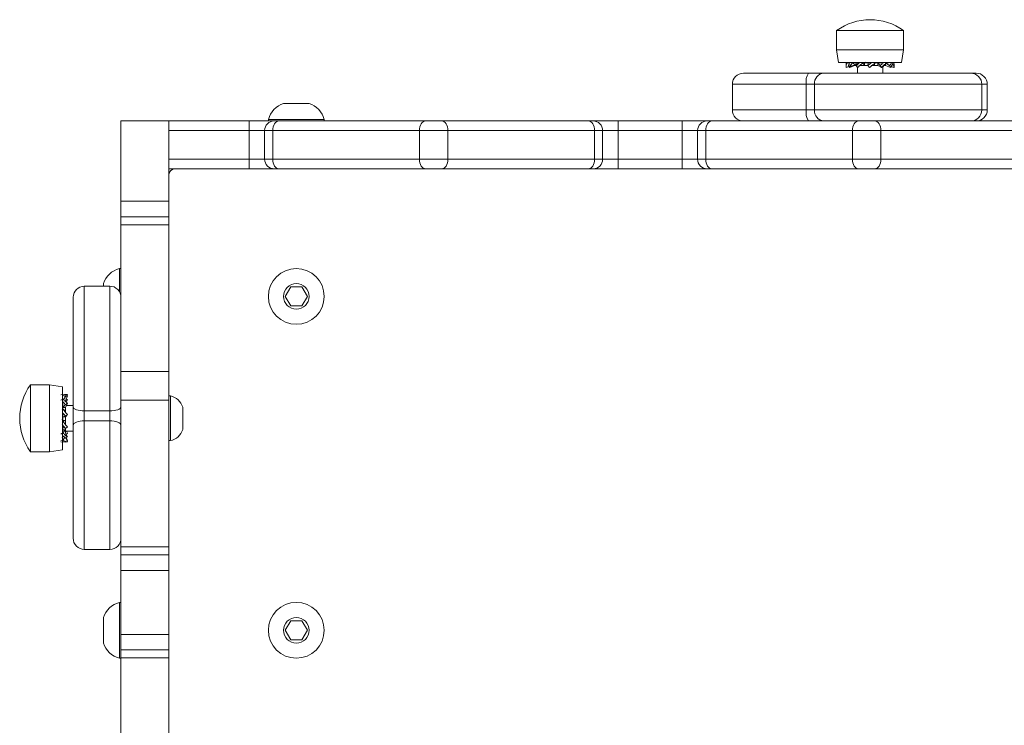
# Model space of a CAD drawing. Header units: inches. Extents: x -93 to 151, y -96 to 115.
# Tile 97 of 126: x 63.569 to 63.878, y 3.004 to 3.225. Entities that reach past the tile are written whole.
import ezdxf

# ---------------------------------------------------------------- set-up
doc = ezdxf.new("R2010")
doc.units = ezdxf.units.IN
doc.header["$MEASUREMENT"] = 0
doc.layers.add('1_projektowane', color=7, linetype='Continuous', lineweight=5)
doc.layers.add('urzadzenie', color=7, linetype='Continuous', lineweight=5)

# ---------------------------------------------------------------- blocks, each defined once
blk = doc.blocks.new('fkkffkkf')
at = {"layer": 'urzadzenie', "linetype": 'Continuous'}
for p, q in [((120.1494346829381, 24.38158335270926), (120.1494346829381, 24.37558337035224)), ((120.1502704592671, 24.38158335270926), (120.1494346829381, 24.38158335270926)), ((120.1704347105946, 24.38158335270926), (120.1502704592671, 24.38158335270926)), ((120.1704347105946, 24.37558337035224), (120.1704347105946, 24.38158335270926)), ((120.1494346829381, 24.37558337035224), (120.150034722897, 24.37158336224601)), ((120.1502704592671, 24.37558337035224), (120.1494346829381, 24.37558337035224)), ((120.1704347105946, 24.37558337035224), (120.1502704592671, 24.37558337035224)), ((120.1698346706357, 24.37158336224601), (120.1704347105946, 24.37558337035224)), ((120.1508226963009, 24.37158336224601), (120.150034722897, 24.37158336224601)), ((120.1698346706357, 24.37158336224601), (120.1508226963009, 24.37158336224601)), ((120.1524347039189, 24.37117238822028), (120.1524347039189, 24.37015159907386)), ((120.1533554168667, 24.37101765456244), (120.1526074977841, 24.37142415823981)), ((120.1555190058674, 24.37062414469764), (120.1543894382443, 24.37142415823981)), ((120.156094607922, 24.37142415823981), (120.155198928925, 24.37142415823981)), ((120.1555190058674, 24.37142415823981), (120.1555190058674, 24.37062414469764)), ((120.1564413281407, 24.37142415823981), (120.1555988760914, 24.37062414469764)), ((120.1581417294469, 24.37062414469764), (120.1576572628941, 24.37142415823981)), ((120.1583981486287, 24.37162407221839), (120.1578759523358, 24.37158765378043)), ((120.1600856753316, 24.37142415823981), (120.1581082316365, 24.37142415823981)), ((120.1581417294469, 24.37142415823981), (120.1581417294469, 24.37062414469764)), ((120.1593484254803, 24.37142415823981), (120.1592396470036, 24.37062414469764)), ((120.1612448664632, 24.37062414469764), (120.1615353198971, 24.37142415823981)), ((120.1636936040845, 24.37142415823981), (120.1615353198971, 24.37142415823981)), ((120.1624125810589, 24.37142415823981), (120.1630666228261, 24.37062414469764)), ((120.1624125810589, 24.37062414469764), (120.1624125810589, 24.37142415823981)), ((120.164812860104, 24.37062414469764), (120.164812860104, 24.37142415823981)), ((120.1649084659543, 24.37136258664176), (120.1660543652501, 24.37062414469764)), ((120.1657173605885, 24.37142415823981), (120.1649844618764, 24.37142415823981)), ((120.1674346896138, 24.37015159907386), (120.1674346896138, 24.37117238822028)), ((120.1202352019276, 24.36822416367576), (120.1405756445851, 24.36822416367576)), ((120.1405756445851, 24.36822416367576), (120.1454248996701, 24.36822416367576)), ((120.1454248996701, 24.36822416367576), (120.1914870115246, 24.36822416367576)), ((120.1532278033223, 24.37032182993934), (120.1524372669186, 24.36999686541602)), ((120.153343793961, 24.36999686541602), (120.1531199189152, 24.37062414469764)), ((120.1540166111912, 24.37037154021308), (120.153343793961, 24.36999686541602)), ((120.1550565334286, 24.37062414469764), (120.1535396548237, 24.36999686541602)), ((120.1555988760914, 24.37062414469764), (120.154835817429, 24.37062414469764)), ((120.1555190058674, 24.37062414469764), (120.1548817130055, 24.37062414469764)), ((120.1555886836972, 24.37071194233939), (120.1558488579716, 24.37046643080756)), ((120.1560163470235, 24.36999686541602), (120.1555988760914, 24.37062414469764)), ((120.1559346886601, 24.37009062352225), (120.1559346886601, 24.36822416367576)), ((120.1593484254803, 24.37062414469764), (120.157100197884, 24.37062414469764)), ((120.1581417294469, 24.37062414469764), (120.1571764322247, 24.37062414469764)), ((120.1597388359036, 24.36999686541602), (120.1592396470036, 24.37062414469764)), ((120.1612448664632, 24.37062414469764), (120.1602323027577, 24.37062414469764)), ((120.1624125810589, 24.37062414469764), (120.1605314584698, 24.37062414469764)), ((120.1624125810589, 24.37062414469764), (120.1635137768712, 24.36999686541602)), ((120.1635137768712, 24.36999686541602), (120.1630666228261, 24.37062414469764)), ((120.1638530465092, 24.36999686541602), (120.1642705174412, 24.37062414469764)), ((120.1639347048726, 24.36822416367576), (120.1639347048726, 24.37038542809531)), ((120.164812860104, 24.37062414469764), (120.1643637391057, 24.37062414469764)), ((120.164812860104, 24.37062414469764), (120.1663297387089, 24.36999686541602)), ((120.1663297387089, 24.36999686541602), (120.1660544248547, 24.37062414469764)), ((120.1665255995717, 24.36999686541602), (120.1666415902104, 24.37032182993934)), ((120.1665521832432, 24.37035854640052), (120.1674321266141, 24.36999686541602)), ((120.16684972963, 24.37091966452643), (120.167402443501, 24.37062414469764)), ((120.1674321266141, 24.36999686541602), (120.167402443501, 24.37062414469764)), ((120.1914870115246, 24.36822416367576), (120.1931719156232, 24.36822416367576)), ((120.1167352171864, 24.36472417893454), (120.1167352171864, 24.35672422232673)), ((120.1399130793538, 24.36472417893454), (120.1167352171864, 24.36472417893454)), ((120.1399130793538, 24.36472417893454), (120.1399130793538, 24.35672416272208)), ((120.1424993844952, 24.36472417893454), (120.1399130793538, 24.36472417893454)), ((120.1424993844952, 24.36472417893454), (120.1424993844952, 24.35672416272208)), ((120.1949869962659, 24.35672416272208), (120.1949869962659, 24.3647241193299)), ((120.1966719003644, 24.3647241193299), (120.1949869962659, 24.3647241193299)), ((120.1966719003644, 24.35672416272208), (120.1966719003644, 24.3647241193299)), ((119.9799796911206, 24.35872425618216), (119.975979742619, 24.35872425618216)), ((119.9839796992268, 24.35872425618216), (119.9799796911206, 24.35872425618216)), ((120.1399130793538, 24.35672416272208), (120.1424993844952, 24.35672416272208)), ((120.1424993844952, 24.35672416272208), (120.1949869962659, 24.35672416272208)), ((120.1949869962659, 24.35672416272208), (120.1966719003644, 24.35672416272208)), ((119.924979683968, 24.32803424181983), (119.9249797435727, 24.35324736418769)), ((119.9249797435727, 24.35324736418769), (119.9399797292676, 24.35324736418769)), ((119.9399797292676, 24.3504772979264), (119.9399797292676, 24.35324736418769)), ((119.9399797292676, 24.35322429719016), (119.9651928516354, 24.35322429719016)), ((119.9651928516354, 24.35322429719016), (119.9730494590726, 24.35322429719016)), ((119.9712297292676, 24.35372426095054), (119.9712297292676, 24.35322429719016)), ((119.9799796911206, 24.35372426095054), (119.9712297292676, 24.35372426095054)), ((119.9730494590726, 24.35322429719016), (119.9745009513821, 24.35322429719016)), ((119.9745009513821, 24.35322429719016), (120.0205036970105, 24.35322423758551)), ((119.9887297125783, 24.35372426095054), (119.9799796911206, 24.35372426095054)), ((119.9887297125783, 24.35322429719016), (119.9887297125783, 24.35372426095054)), ((120.0205036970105, 24.35322423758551), (120.0256006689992, 24.35322423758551)), ((120.0256006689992, 24.35322423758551), (120.0716034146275, 24.35322423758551)), ((120.0716034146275, 24.35322423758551), (120.0730549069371, 24.35322423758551)), ((120.0730549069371, 24.35322423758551), (120.0809115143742, 24.35322423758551)), ((120.0809115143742, 24.35322423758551), (120.0809115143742, 24.35022421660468)), ((120.0809115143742, 24.35322423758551), (120.1009750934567, 24.35322417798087)), ((120.1009750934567, 24.35322417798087), (120.1009750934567, 24.35022421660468)), ((120.1009750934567, 24.35322417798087), (120.1088317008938, 24.35322417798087)), ((120.1088317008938, 24.35322417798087), (120.1102832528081, 24.35322417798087)), ((120.1102832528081, 24.35322417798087), (120.1562859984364, 24.35322417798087)), ((120.1562859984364, 24.35322417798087), (120.1613829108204, 24.35322417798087)), ((120.1613829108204, 24.35322417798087), (120.2073856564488, 24.35322411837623)), ((119.9399797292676, 24.35022433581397), (119.9399797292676, 24.3504772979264)), ((119.9651927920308, 24.35022427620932), (119.9399797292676, 24.35022433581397)), ((119.9399797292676, 24.34122433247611), (119.9399797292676, 24.35022433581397)), ((119.9651927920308, 24.34122427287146), (119.9651927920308, 24.35022427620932)), ((119.9700494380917, 24.35022427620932), (119.9651927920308, 24.35022427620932)), ((119.9700494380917, 24.35022427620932), (119.9700494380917, 24.34122427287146)), ((119.9725896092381, 24.35022427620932), (119.9700494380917, 24.35022427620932)), ((120.0185923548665, 24.35022427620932), (119.9725896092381, 24.35022427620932)), ((119.9725896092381, 24.34122427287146), (119.9725896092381, 24.35022427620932)), ((120.0275120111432, 24.35022427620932), (120.0185923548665, 24.35022427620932)), ((120.0185923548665, 24.34122427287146), (120.0185923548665, 24.35022427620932)), ((120.0275120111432, 24.34122427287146), (120.0275120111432, 24.35022427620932)), ((120.0735147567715, 24.35022421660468), (120.0275120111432, 24.35022427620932)), ((120.0735146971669, 24.34122421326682), (120.0735147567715, 24.35022421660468)), ((120.0760549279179, 24.35022421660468), (120.0735147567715, 24.35022421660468)), ((120.0760549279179, 24.34122421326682), (120.0760549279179, 24.35022421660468)), ((120.0809115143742, 24.35022421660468), (120.0760549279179, 24.35022421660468)), ((120.0809115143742, 24.34122421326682), (120.0809115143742, 24.35022421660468)), ((120.1009750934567, 24.35022421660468), (120.0809115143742, 24.35022421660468)), ((120.1009750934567, 24.34122421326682), (120.1009750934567, 24.35022421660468)), ((120.1058317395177, 24.35022421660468), (120.1009750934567, 24.35022421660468)), ((120.1058317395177, 24.35022421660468), (120.1058317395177, 24.34122421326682)), ((120.108371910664, 24.35022421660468), (120.1058317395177, 24.35022421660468)), ((120.1543746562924, 24.35022415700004), (120.108371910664, 24.35022421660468)), ((120.108371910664, 24.34122421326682), (120.108371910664, 24.35022421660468)), ((120.1632942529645, 24.35022415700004), (120.1543746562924, 24.35022415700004)), ((120.1543746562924, 24.34122415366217), (120.1543746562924, 24.35022415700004)), ((120.1632942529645, 24.34122415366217), (120.1632942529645, 24.35022415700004)), ((120.2092969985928, 24.35022415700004), (120.1632942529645, 24.35022415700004)), ((119.9399797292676, 24.34122433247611), (119.9651927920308, 24.34122427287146)), ((119.9399797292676, 24.34099539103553), (119.9399797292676, 24.34122433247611)), ((119.9399797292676, 24.32803424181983), (119.9399797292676, 24.34099539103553)), ((119.9651927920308, 24.34122427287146), (119.9651927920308, 24.33822431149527)), ((119.9651927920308, 24.34122427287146), (119.9700494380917, 24.34122427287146)), ((119.9700494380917, 24.34122427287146), (119.9725896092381, 24.34122427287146)), ((119.9725896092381, 24.34122427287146), (120.0185923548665, 24.34122427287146)), ((120.0185923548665, 24.34122427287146), (120.0275120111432, 24.34122427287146)), ((120.0275120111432, 24.34122427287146), (120.0735146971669, 24.34122421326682)), ((120.0735146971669, 24.34122421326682), (120.0760549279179, 24.34122421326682)), ((120.0760549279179, 24.34122421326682), (120.0809115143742, 24.34122421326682)), ((120.0809115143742, 24.34122421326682), (120.0809115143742, 24.33822419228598)), ((120.0809115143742, 24.34122421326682), (120.1009750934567, 24.34122421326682)), ((120.1009750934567, 24.34122421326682), (120.1009750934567, 24.33822419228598)), ((120.1009750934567, 24.34122421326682), (120.1058317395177, 24.34122421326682)), ((120.1058317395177, 24.34122421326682), (120.108371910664, 24.34122421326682)), ((120.108371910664, 24.34122421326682), (120.1543746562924, 24.34122415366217)), ((120.1543746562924, 24.34122415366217), (120.1632942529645, 24.34122415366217)), ((120.1632942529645, 24.34122415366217), (120.2092969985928, 24.34122415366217)), ((119.9651927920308, 24.33822431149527), (119.9399797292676, 24.33822431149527)), ((119.9730494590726, 24.33822431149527), (119.9651927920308, 24.33822431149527)), ((119.9745009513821, 24.33822431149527), (119.9730494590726, 24.33822431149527)), ((120.0205036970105, 24.33822425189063), (119.9745009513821, 24.33822431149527)), ((120.0256006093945, 24.33822425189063), (120.0205036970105, 24.33822425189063)), ((120.0716033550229, 24.33822425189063), (120.0256006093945, 24.33822425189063)), ((120.0730549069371, 24.33822425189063), (120.0716033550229, 24.33822425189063)), ((120.1009750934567, 24.33822419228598), (120.0809115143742, 24.33822419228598)), ((120.1088317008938, 24.33822419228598), (120.1009750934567, 24.33822419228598)), ((120.1102832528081, 24.33822419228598), (120.1088317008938, 24.33822419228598)), ((120.1562859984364, 24.33822419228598), (120.1102832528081, 24.33822419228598)), ((120.1613829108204, 24.33822419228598), (120.1562859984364, 24.33822419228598)), ((120.2073856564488, 24.33822413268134), (120.1613829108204, 24.33822419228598)), ((119.924979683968, 24.32803424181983), (119.9399797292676, 24.32803424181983)), ((119.924979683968, 24.32319064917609), (119.924979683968, 24.32803424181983)), ((119.9399796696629, 24.32319058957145), (119.924979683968, 24.32319064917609)), ((119.924979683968, 24.3206515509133), (119.924979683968, 24.32319064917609)), ((119.9399796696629, 24.3206515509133), (119.9399796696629, 24.32319058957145)), ((119.924979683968, 24.3206515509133), (119.9399796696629, 24.3206515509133)), ((119.924979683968, 24.27465655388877), (119.924979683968, 24.3206515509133)), ((119.9399796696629, 24.27465655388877), (119.9399796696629, 24.3206515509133)), ((119.924979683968, 24.30697431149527), (119.924479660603, 24.30697431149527)), ((119.924479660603, 24.30697431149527), (119.924479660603, 24.29974659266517)), ((119.9214796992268, 24.30144383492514), (119.9134796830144, 24.30144383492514)), ((119.9134796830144, 24.30144383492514), (119.9134796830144, 24.26233204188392)), ((119.9194796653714, 24.30222429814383), (119.9194796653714, 24.30144383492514)), ((119.9782476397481, 24.30122431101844), (119.9765155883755, 24.2982242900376)), ((119.9817117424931, 24.30122431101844), (119.9782476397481, 24.30122431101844)), ((119.9834437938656, 24.2982242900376), (119.9817117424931, 24.30122431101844)), ((119.9765155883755, 24.2982242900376), (119.9782476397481, 24.29522426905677)), ((119.9817117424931, 24.29522426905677), (119.9834437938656, 24.2982242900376)), ((119.9782476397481, 24.29522426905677), (119.9817117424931, 24.29522426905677)), ((119.924979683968, 24.27465655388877), (119.9399796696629, 24.27465655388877)), ((119.924979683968, 24.26573695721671), (119.924979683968, 24.27465655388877)), ((119.9399796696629, 24.26573695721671), (119.9399796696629, 24.27465655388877)), ((119.902620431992, 24.2705103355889), (119.896620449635, 24.2705103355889)), ((119.896620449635, 24.2705103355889), (119.896620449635, 24.25122990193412)), ((119.9066204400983, 24.26991035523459), (119.902620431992, 24.2705103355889)), ((119.902620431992, 24.2705103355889), (119.902620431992, 24.25122984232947)), ((119.9066204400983, 24.26991035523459), (119.9066204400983, 24.25173159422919)), ((119.9061523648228, 24.26736607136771), (119.9067796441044, 24.26744725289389)), ((119.9069893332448, 24.26579131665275), (119.9075796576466, 24.26680340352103)), ((119.9074717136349, 24.26728131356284), (119.9075796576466, 24.26748265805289)), ((119.9082069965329, 24.26742317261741), (119.9075796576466, 24.26748265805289)), ((119.9082069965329, 24.26700015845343), (119.9075796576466, 24.26680340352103)), ((119.9075796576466, 24.2654318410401), (119.9082069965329, 24.26700015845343)), ((119.9080516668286, 24.26706846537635), (119.9082069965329, 24.26742317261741)), ((119.9404796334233, 24.26701035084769), (119.9399796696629, 24.26701035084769)), ((119.9404796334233, 24.26001032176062), (119.9404796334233, 24.26701035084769)), ((119.9061523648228, 24.26564850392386), (119.9067796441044, 24.26596554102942)), ((119.9067796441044, 24.26607205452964), (119.9067796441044, 24.26601036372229)), ((119.9067796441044, 24.26462980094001), (119.9067796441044, 24.26288815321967)), ((119.9067796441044, 24.26342024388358), (119.9075796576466, 24.26430394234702)), ((119.9075796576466, 24.26342024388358), (119.9067796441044, 24.26342024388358)), ((119.9075796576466, 24.2655910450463), (119.9075796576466, 24.26542760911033)), ((119.9082069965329, 24.26470418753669), (119.9075796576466, 24.26430394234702)), ((119.9075796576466, 24.26342024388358), (119.9082069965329, 24.26470418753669)), ((119.9075796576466, 24.26347275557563), (119.9075796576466, 24.26234062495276)), ((119.9082069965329, 24.26585998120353), (119.907734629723, 24.26608570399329)), ((119.9077588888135, 24.26512809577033), (119.9079074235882, 24.26542409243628)), ((119.9099796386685, 24.26401032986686), (119.9078679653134, 24.26401032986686)), ((119.9079006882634, 24.26541431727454), (119.9082069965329, 24.26585998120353)), ((119.9099796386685, 24.25778539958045), (119.9099796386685, 24.26362009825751)), ((119.9249796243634, 24.21972646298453), (119.924979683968, 24.26573695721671)), ((119.924979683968, 24.26573695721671), (119.9399796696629, 24.26573695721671)), ((119.9399796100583, 24.21972640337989), (119.9399796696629, 24.26573695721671)), ((119.9443796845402, 24.26001032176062), (119.9443796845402, 24.26351030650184)), ((119.906534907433, 24.26270552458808), (119.9067796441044, 24.26288815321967)), ((119.9066923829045, 24.26176383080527), (119.9067796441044, 24.26155110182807)), ((119.9075796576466, 24.26234062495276), (119.9067796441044, 24.26288815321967)), ((119.9067796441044, 24.26157369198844), (119.9067796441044, 24.25903966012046)), ((119.9067796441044, 24.26049502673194), (119.9075796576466, 24.26065399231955)), ((119.9075796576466, 24.26049502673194), (119.9067796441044, 24.26049502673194)), ((119.9075796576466, 24.26234062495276), (119.9075796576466, 24.26192601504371)), ((119.9082069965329, 24.26115055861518), (119.9075796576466, 24.26065399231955)), ((119.9075796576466, 24.26049502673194), (119.9082069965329, 24.26115055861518)), ((119.9075796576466, 24.26050796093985), (119.9075796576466, 24.25818445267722)), ((119.9134796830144, 24.26233204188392), (119.9214796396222, 24.26233204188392)), ((119.9134796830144, 24.26233204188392), (119.9134796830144, 24.25922020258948)), ((119.9214796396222, 24.25922020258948), (119.9214796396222, 24.26233204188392)), ((119.9404796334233, 24.2530103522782), (119.9404796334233, 24.26001032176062)), ((119.9065797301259, 24.25962497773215), (119.9066104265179, 24.25916637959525)), ((119.9075796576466, 24.2592638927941), (119.9067796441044, 24.25903966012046)), ((119.9067796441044, 24.2592638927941), (119.9075796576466, 24.2592638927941)), ((119.9067796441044, 24.2577642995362), (119.9067796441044, 24.25596417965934)), ((119.9067796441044, 24.25743987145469), (119.9075796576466, 24.25683160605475)), ((119.9075796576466, 24.2592638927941), (119.9075796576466, 24.25824089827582)), ((119.9077360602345, 24.25785525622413), (119.9075796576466, 24.25821669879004)), ((119.9082069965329, 24.25729133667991), (119.9075796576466, 24.25683160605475)), ((119.9099796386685, 24.22240998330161), (119.9099796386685, 24.25778539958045)), ((119.9134796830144, 24.25922020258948), (119.9214796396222, 24.25922020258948)), ((119.9214796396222, 24.2189099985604), (119.9214796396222, 24.25922020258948)), ((119.9061523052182, 24.2550645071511), (119.9067796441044, 24.2554512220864)), ((119.9065942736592, 24.25418909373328), (119.9065927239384, 24.25385775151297)), ((119.9075796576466, 24.25638719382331), (119.9067796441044, 24.2554512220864)), ((119.9067796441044, 24.25638719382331), (119.9075796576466, 24.25638719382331)), ((119.9067796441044, 24.25440420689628), (119.9067796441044, 24.25419290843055)), ((119.9073348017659, 24.25405385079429), (119.9067796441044, 24.25308444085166)), ((119.9075796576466, 24.25683160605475), (119.9075796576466, 24.25556637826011)), ((119.9075796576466, 24.25638719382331), (119.9075796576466, 24.25560202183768)), ((119.9075796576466, 24.25601037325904), (119.9099796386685, 24.25601037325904)), ((119.9082069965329, 24.25416072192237), (119.9075796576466, 24.25386097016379)), ((119.9078240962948, 24.25397773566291), (119.9082069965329, 24.25302054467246)), ((119.9078679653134, 24.25601037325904), (119.9082069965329, 24.25531651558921)), ((119.9079006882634, 24.25460638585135), (119.9082069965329, 24.25416072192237)), ((119.896620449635, 24.25122990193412), (119.896620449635, 24.24951036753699)), ((119.902620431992, 24.25122984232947), (119.902620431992, 24.24951036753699)), ((119.9061523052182, 24.25290807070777), (119.9067796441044, 24.25308444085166)), ((119.9061523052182, 24.25265463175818), (119.9067796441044, 24.252573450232)), ((119.9066204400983, 24.25173159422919), (119.9066204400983, 24.2501103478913)), ((119.9082069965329, 24.25259753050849), (119.9075796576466, 24.252538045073)), ((119.907750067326, 24.25364079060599), (119.9082069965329, 24.25259753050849)), ((119.9399796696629, 24.2530103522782), (119.9404796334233, 24.2530103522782)), ((119.896620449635, 24.24951036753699), (119.902620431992, 24.24951036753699)), ((119.902620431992, 24.24951036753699), (119.9066204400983, 24.2501103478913)), ((119.9134796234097, 24.2189099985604), (119.9214796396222, 24.2189099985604)), ((119.9249796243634, 24.21972646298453), (119.9399796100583, 24.21972640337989)), ((119.9249796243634, 24.21718515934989), (119.9249796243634, 24.21972646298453)), ((119.9249796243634, 24.21718515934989), (119.9399796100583, 24.21718515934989)), ((119.9249796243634, 24.21231557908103), (119.9249796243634, 24.21718515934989)), ((119.9399796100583, 24.21718515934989), (119.9399796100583, 24.21972640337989)), ((119.9399796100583, 24.21231551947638), (119.9399796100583, 24.21718515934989)), ((119.9249796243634, 24.21231557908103), (119.9399796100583, 24.21231551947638)), ((119.9249796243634, 24.19225199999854), (119.9249796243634, 24.21231557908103)), ((119.9399796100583, 24.19225199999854), (119.9399796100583, 24.21231551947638)), ((119.9249796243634, 24.20227940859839), (119.9244796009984, 24.20227940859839)), ((119.9244796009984, 24.20227940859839), (119.9244796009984, 24.19352938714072)), ((119.9194796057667, 24.19752939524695), (119.9194796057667, 24.19352944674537)), ((119.9782475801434, 24.19652934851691), (119.9765155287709, 24.19352938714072)), ((119.9817116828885, 24.19652934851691), (119.9782475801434, 24.19652934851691)), ((119.983443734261, 24.19352938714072), (119.9817116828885, 24.19652934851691)), ((119.9194796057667, 24.19352944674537), (119.9194796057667, 24.18952943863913)), ((119.9244796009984, 24.19352938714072), (119.9244796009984, 24.18477942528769)), ((119.9249796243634, 24.19225199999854), (119.9399796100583, 24.19225199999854)), ((119.9249796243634, 24.18740834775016), (119.9249796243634, 24.19225199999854)), ((119.9399796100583, 24.18740834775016), (119.9399796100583, 24.19225199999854)), ((119.9765155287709, 24.19352938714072), (119.9782475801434, 24.19052936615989)), ((119.9817116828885, 24.19052936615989), (119.983443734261, 24.19352938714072)), ((119.9782475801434, 24.19052936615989), (119.9817116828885, 24.19052936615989)), ((119.9399796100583, 24.18740834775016), (119.9249796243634, 24.18740834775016)), ((119.9249796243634, 24.18486924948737), (119.9249796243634, 24.18740834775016)), ((119.9399796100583, 24.18486924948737), (119.9399796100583, 24.18740834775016)), ((119.9244796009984, 24.18477942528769), (119.9249796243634, 24.18477942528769)), ((119.9249795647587, 24.13887431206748), (119.9249796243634, 24.18486924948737)), ((119.9249796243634, 24.18486924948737), (119.9399796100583, 24.18486924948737)), ((119.9399796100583, 24.13887431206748), (119.9399796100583, 24.18486924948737))]:
    blk.add_line(p, q, dxfattribs=at)
at = {"layer": 'urzadzenie', "linetype": 'Continuous', "flags": 128}
for points in [[(120.1949869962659, 24.3647241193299), (120.1949869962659, 24.3647241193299), (120.194807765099, 24.3647241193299), (120.1942770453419, 24.3647241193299), (120.1934012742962, 24.3647241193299), (120.192191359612, 24.3647241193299), (120.1906623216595, 24.3647241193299), (120.1888329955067, 24.36472417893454), (120.1867260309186, 24.36472417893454), (120.1843675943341, 24.36472417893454), (120.1817867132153, 24.36472417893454), (120.1790154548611, 24.36472417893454), (120.1760880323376, 24.36472417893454), (120.1730406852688, 24.36472417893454), (120.1699111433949, 24.36472417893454), (120.1667381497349, 24.36472417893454), (120.1635609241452, 24.36472417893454), (120.1604187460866, 24.36472417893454), (120.1573505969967, 24.36472417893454), (120.1543943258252, 24.36472417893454), (120.151586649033, 24.36472417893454), (120.1489621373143, 24.36472417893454), (120.1465534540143, 24.36472417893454), (120.1443902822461, 24.36472417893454), (120.1424993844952, 24.36472417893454)], [(120.1167352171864, 24.35672422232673), (120.1167638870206, 24.35672422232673), (120.1170828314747, 24.35672422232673), (120.1177512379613, 24.35672422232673), (120.1187608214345, 24.35672422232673), (120.1200991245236, 24.35672422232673), (120.1217495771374, 24.35672416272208), (120.1236917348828, 24.35672416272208), (120.1259015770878, 24.35672416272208), (120.1283517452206, 24.35672416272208), (120.1310119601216, 24.35672416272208), (120.1338493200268, 24.35672416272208), (120.1368285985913, 24.35672416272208), (120.1399130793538, 24.35672416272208)], [(119.9651928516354, 24.35322429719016), (119.9651928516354, 24.35316665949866), (119.9651928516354, 24.35299595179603), (119.9651928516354, 24.35271867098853), (119.9651928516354, 24.35234560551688), (119.9651928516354, 24.35189100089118), (119.9651928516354, 24.35137232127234), (119.9651927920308, 24.35080953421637), (119.9651927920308, 24.35022427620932)], [(119.9745009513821, 24.35322429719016), (119.9741280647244, 24.35316665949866), (119.9737695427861, 24.35299595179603), (119.9734390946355, 24.35271867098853), (119.9731494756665, 24.35234560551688), (119.9729117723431, 24.35189100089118), (119.972735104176, 24.35137232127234), (119.9726263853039, 24.35080953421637), (119.9725896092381, 24.35022427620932)], [(120.0205036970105, 24.35322423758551), (120.0201308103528, 24.35316659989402), (120.0197722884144, 24.35299589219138), (120.0194418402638, 24.35271867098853), (120.0191522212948, 24.35234560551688), (120.0189145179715, 24.35189094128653), (120.0187378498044, 24.35137232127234), (120.0186290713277, 24.35080953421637), (120.0185923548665, 24.35022427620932)], [(120.0256006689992, 24.35322423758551), (120.0259735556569, 24.35316659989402), (120.0263320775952, 24.35299589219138), (120.0266625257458, 24.35271867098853), (120.0269521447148, 24.35234554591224), (120.0271898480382, 24.35189094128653), (120.0273665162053, 24.35137232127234), (120.027475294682, 24.35080953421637), (120.0275120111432, 24.35022427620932)], [(120.0716034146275, 24.35322423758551), (120.0719763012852, 24.35316659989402), (120.0723348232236, 24.35299583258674), (120.0726652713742, 24.35271861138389), (120.0729548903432, 24.35234554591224), (120.0731925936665, 24.35189094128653), (120.0733692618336, 24.3513722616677), (120.0734779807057, 24.35080947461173), (120.0735147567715, 24.35022421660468)], [(120.1102832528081, 24.35322417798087), (120.1099103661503, 24.35316654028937), (120.109551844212, 24.35299583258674), (120.1092213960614, 24.35271861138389), (120.1089317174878, 24.35234554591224), (120.1086940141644, 24.35189088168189), (120.1085174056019, 24.3513722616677), (120.1084086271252, 24.35080947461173), (120.108371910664, 24.35022421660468)], [(120.1562859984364, 24.35322417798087), (120.1559131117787, 24.35316654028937), (120.1555545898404, 24.35299583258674), (120.1552241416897, 24.35271855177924), (120.1549344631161, 24.35234548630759), (120.1546967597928, 24.35189088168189), (120.1545201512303, 24.35137220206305), (120.1544113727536, 24.35080941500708), (120.1543746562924, 24.35022415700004)], [(120.1613829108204, 24.35322417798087), (120.1617557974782, 24.35316654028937), (120.1621143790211, 24.35299583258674), (120.1624448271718, 24.35271855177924), (120.1627344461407, 24.35234548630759), (120.1629721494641, 24.35189088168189), (120.1631487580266, 24.35137220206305), (120.1632575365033, 24.35080941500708), (120.1632942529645, 24.35022415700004)], [(119.9725896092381, 24.34122427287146), (119.9726263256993, 24.34063901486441), (119.972735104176, 24.34007622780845), (119.9729117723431, 24.33955754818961), (119.9731494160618, 24.33910294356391), (119.9734390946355, 24.33872987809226), (119.9737695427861, 24.33845265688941), (119.9741280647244, 24.33828194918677), (119.9745009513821, 24.33822431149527)], [(120.0185923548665, 24.34122427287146), (120.0186290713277, 24.34063901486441), (120.0187378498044, 24.34007622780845), (120.0189144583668, 24.33955754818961), (120.0191521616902, 24.33910294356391), (120.0194418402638, 24.33872981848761), (120.0197722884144, 24.33845259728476), (120.0201308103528, 24.33828188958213), (120.0205036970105, 24.33822425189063)], [(120.0275120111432, 24.34122427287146), (120.0274752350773, 24.34063895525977), (120.0273665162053, 24.34007622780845), (120.0271898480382, 24.33955754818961), (120.0269521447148, 24.33910294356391), (120.0266625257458, 24.33872981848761), (120.0263320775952, 24.33845259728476), (120.0259734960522, 24.33828188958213), (120.0256006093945, 24.33822425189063)], [(120.0735146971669, 24.34122421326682), (120.0734779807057, 24.34063895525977), (120.0733692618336, 24.3400761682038), (120.0731925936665, 24.33955748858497), (120.0729548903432, 24.33910288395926), (120.0726652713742, 24.33872981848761), (120.0723348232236, 24.33845259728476), (120.0719762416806, 24.33828188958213), (120.0716033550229, 24.33822425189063)], [(120.108371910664, 24.34122421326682), (120.1084086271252, 24.34063895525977), (120.1085174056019, 24.3400761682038), (120.1086940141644, 24.33955748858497), (120.1089317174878, 24.33910288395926), (120.1092213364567, 24.33872981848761), (120.1095517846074, 24.33845253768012), (120.1099103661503, 24.33828182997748), (120.1102832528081, 24.33822419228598)], [(120.1543746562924, 24.34122415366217), (120.1544113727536, 24.34063889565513), (120.1545201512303, 24.34007610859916), (120.1546967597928, 24.33955748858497), (120.1549344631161, 24.33910282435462), (120.1552240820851, 24.33872975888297), (120.1555545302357, 24.33845253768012), (120.1559131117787, 24.33828182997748), (120.1562859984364, 24.33822419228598)], [(120.1632942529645, 24.34122415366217), (120.1632575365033, 24.34063889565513), (120.1631487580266, 24.34007610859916), (120.1629721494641, 24.33955742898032), (120.1627344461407, 24.33910282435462), (120.1624448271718, 24.33872975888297), (120.1621143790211, 24.33845253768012), (120.1617557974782, 24.33828182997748), (120.1613829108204, 24.33822419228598)], [(120.0809115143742, 24.33822419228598), (120.0789138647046, 24.33822419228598), (120.07699674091, 24.33822419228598), (120.0752374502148, 24.33822419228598), (120.0737068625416, 24.33822425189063), (120.0730549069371, 24.33822425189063)], [(119.9399796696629, 24.32319058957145), (119.9399796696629, 24.32406266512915), (119.9399796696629, 24.32529403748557), (119.9399796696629, 24.3266359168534), (119.9399797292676, 24.32803424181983)], [(119.9214796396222, 24.26233204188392), (119.9214796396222, 24.26534964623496), (119.9214796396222, 24.26846011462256), (119.9214796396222, 24.27162488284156), (119.9214796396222, 24.27480490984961), (119.9214796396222, 24.27796079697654), (119.9214796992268, 24.28105350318), (119.9214796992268, 24.28404476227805), (119.9214796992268, 24.28689750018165), (119.9214796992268, 24.28957649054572), (119.9214796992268, 24.29204853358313), (119.9214796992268, 24.29428305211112), (119.9214796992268, 24.29625244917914), (119.9214796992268, 24.29793234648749), (119.9214796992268, 24.2993018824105), (119.9214796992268, 24.30034412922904), (119.9214796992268, 24.30104627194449), (119.9214796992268, 24.30139954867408), (119.9214796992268, 24.30144383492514)], [(119.9099796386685, 24.26362009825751), (119.9099796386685, 24.26649310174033), (119.9099796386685, 24.26945849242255), (119.9099796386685, 24.27247311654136), (119.9099796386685, 24.27549334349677), (119.9099796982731, 24.27847518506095), (119.9099796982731, 24.28137542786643), (119.9099796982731, 24.28415193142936), (119.9099796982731, 24.28676440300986), (119.9099796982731, 24.28917487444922), (119.9099796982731, 24.2913484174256), (119.9099796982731, 24.29325338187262), (119.9099796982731, 24.2948622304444), (119.9099796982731, 24.29615147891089), (119.9099796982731, 24.29710247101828), (119.9099796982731, 24.29770137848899), (119.9099796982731, 24.29793949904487), (119.9099796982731, 24.29794385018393)], [(119.9134796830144, 24.26233204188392), (119.9127968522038, 24.2623567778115), (119.912140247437, 24.26243009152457), (119.9115351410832, 24.26254912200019), (119.911004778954, 24.26270933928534), (119.9105694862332, 24.26290448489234), (119.9102460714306, 24.26312722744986), (119.9100469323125, 24.26336886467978), (119.9099796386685, 24.26362009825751)], [(119.924979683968, 24.26362009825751), (119.9249123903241, 24.26336880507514), (119.9247132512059, 24.26312716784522), (119.9243897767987, 24.26290448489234), (119.9239545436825, 24.26270933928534), (119.9234241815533, 24.26254912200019), (119.9228190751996, 24.26243009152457), (119.9221624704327, 24.2623567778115), (119.9214796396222, 24.26233204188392)], [(119.9443796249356, 24.25651033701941), (119.9443796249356, 24.25661744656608), (119.9443796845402, 24.25708021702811), (119.9443796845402, 24.25786056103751), (119.9443796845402, 24.25887389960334), (119.9443796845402, 24.26001032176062)], [(119.9134796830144, 24.25922020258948), (119.9127968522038, 24.25919260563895), (119.912140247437, 24.25911100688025), (119.9115351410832, 24.25897838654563), (119.911004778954, 24.25879993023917), (119.9105694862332, 24.25858255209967), (119.9102460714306, 24.25833447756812), (119.9100469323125, 24.25806530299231), (119.9099796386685, 24.25778539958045)], [(119.9134796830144, 24.25922020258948), (119.9134796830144, 24.25625141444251), (119.9134796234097, 24.25317432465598), (119.9134796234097, 24.2500270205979), (119.9134796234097, 24.24684848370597), (119.9134796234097, 24.24367799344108), (119.9134796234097, 24.24055476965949), (119.9134796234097, 24.23751749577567), (119.9134796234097, 24.23460372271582), (119.9134796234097, 24.23184957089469), (119.9134796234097, 24.22928907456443), (119.9134796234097, 24.22695388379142), (119.9134796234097, 24.22487290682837), (119.9134796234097, 24.22307195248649), (119.9134796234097, 24.22157325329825), (119.9134796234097, 24.2203953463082), (119.9134796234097, 24.21955289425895), (119.9134796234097, 24.21905614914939), (119.9134796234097, 24.2189099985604)], [(119.924979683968, 24.25778539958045), (119.9249123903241, 24.25806530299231), (119.9247132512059, 24.25833447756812), (119.9243897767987, 24.25858255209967), (119.9239545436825, 24.25879993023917), (119.9234241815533, 24.25897838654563), (119.9228190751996, 24.25911094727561), (119.9221624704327, 24.25919260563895), (119.9214796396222, 24.25922020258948)]]:
    blk.add_lwpolyline(points, dxfattribs=at)
at = {"layer": 'urzadzenie', "linetype": 'Continuous'}
for centre, radius in [((119.9799796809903, 24.29822428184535), 0.00875), ((119.9799796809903, 24.29822428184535), 0.003999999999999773), ((119.9799796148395, 24.1935293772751), 0.00875), ((119.9799796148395, 24.1935293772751), 0.003999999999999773)]:
    blk.add_circle(centre, radius, dxfattribs=at)
for centre, radius, start, end in [((120.1599346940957, 24.36707013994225), 0.01791323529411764, 54.11506961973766, 125.8848579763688), ((120.1202351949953, 24.36472419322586), 0.003499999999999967, 89.9999637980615, 179.9999637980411), ((120.1450320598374, 24.3655678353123), 0.005188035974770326, 149.2021656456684, 189.3587566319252), ((120.1457403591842, 24.36498782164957), 0.003251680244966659, 95.56726687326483, 184.6505846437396), ((120.19148701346, 24.36472414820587), 0.003499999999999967, 359.9999637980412, 89.9999637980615), ((120.1931718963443, 24.36472414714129), 0.003500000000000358, 359.9999637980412, 89.9999637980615), ((119.9782151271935, 24.35184439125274), 0.00723394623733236, 107.9999637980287, 164.9375652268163), ((119.9817443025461, 24.35184438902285), 0.007233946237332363, 15.06236236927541, 71.9999637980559), ((120.1202351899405, 24.35672419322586), 0.003500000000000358, 179.9999637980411, 269.9999637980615), ((120.1450321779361, 24.35588052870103), 0.005188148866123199, 170.6416990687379, 210.7973786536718), ((120.1457403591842, 24.35646052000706), 0.003251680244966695, 175.3494153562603, 264.4327331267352), ((120.1914870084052, 24.35672414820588), 0.003500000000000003, 269.9999637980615, 359.9999637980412), ((120.1931718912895, 24.35672414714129), 0.003500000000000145, 269.9999637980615, 359.9999637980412), ((119.9730494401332, 24.35022428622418), 0.003000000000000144, 89.9999637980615, 179.9999637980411), ((120.0730549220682, 24.35022422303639), 0.003000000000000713, 359.9999637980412, 89.9999637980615), ((120.1088317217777, 24.35022420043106), 0.003000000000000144, 89.9999637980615, 179.9999637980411), ((119.9730494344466, 24.34122428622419), 0.003000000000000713, 179.9999637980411, 269.9999637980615), ((120.0730549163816, 24.3412242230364), 0.003000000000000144, 269.9999637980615, 359.9999637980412), ((120.1088317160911, 24.34122420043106), 0.003000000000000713, 179.9999637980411, 269.9999637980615), ((119.9419797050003, 24.33622430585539), 0.001999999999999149, 89.9999637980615, 179.9999637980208), ((119.9263595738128, 24.29998890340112), 0.007233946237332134, 105.062362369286, 161.9999637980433), ((119.9134796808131, 24.29794384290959), 0.003500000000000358, 89.9999637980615, 179.9999637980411), ((119.9214796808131, 24.29794383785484), 0.003500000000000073, 359.9999637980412, 89.9999637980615), ((119.9111336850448, 24.26001034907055), 0.01791323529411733, 144.1150696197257, 215.8848579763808), ((119.9394100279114, 24.26189560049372), 0.005225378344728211, 17.99996379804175, 78.18807991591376), ((119.939410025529, 24.25812506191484), 0.005225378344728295, 281.811847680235, 341.9999637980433), ((119.9134796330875, 24.22240997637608), 0.003500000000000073, 179.9999637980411, 269.9999637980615), ((119.9214796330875, 24.22240997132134), 0.003500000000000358, 269.9999637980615, 359.9999637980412), ((119.926359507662, 24.19529400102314), 0.007233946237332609, 105.062362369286, 161.9999637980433), ((119.9263595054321, 24.1917648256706), 0.007233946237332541, 197.9999637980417, 254.9375652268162)]:
    blk.add_arc(centre, radius, start, end, dxfattribs=at)
for points, knots in [([(120.1526074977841, 24.37142415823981), (120.1525530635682, 24.37118696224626), (120.1524611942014, 24.37078664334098), (120.1524346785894, 24.37033599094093), (120.1524343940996, 24.37009775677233), (120.1524365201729, 24.37002309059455), (120.1524372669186, 24.36999686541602)], [0, 0, 0, 0, 0.4995572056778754, 0.8431094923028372, 0.9448949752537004, 1, 1, 1, 1]), ([(120.1524443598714, 24.37117238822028), (120.1524404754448, 24.37122703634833), (120.1524320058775, 24.3713461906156), (120.1524466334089, 24.3714657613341), (120.1524545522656, 24.37153049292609)], [0, 0, 0, 0, 0.4586334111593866, 1, 1, 1, 1]), ([(120.1531199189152, 24.37062414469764), (120.1532522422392, 24.37086135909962), (120.1534281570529, 24.37117671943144), (120.1536558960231, 24.37149319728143), (120.1537123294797, 24.37157162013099)], [0, 0, 0, 0, 0.752201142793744, 1, 1, 1, 1]), ([(120.1543894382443, 24.37142415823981), (120.1541938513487, 24.37118695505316), (120.1538637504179, 24.37078661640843), (120.1535562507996, 24.37033601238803), (120.1534051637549, 24.37009774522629), (120.1533597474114, 24.37002308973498), (120.153343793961, 24.36999686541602)], [0, 0, 0, 0, 0.4995457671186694, 0.8431061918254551, 0.9448877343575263, 1, 1, 1, 1]), ([(120.1555988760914, 24.37062414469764), (120.1558494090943, 24.3708613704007), (120.1561866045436, 24.37118065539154), (120.1565529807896, 24.37150102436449), (120.1566471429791, 24.37158336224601)], [0, 0, 0, 0, 0.742990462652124, 1, 1, 1, 1]), ([(120.1576572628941, 24.37142415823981), (120.1573729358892, 24.37118695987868), (120.1568930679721, 24.37078663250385), (120.1563867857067, 24.37033599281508), (120.1561255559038, 24.37009775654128), (120.1560447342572, 24.37002309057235), (120.1560163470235, 24.36999686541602)], [0, 0, 0, 0, 0.4995508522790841, 0.8431081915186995, 0.9448944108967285, 1, 1, 1, 1]), ([(120.1592396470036, 24.37062414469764), (120.1595411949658, 24.37086131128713), (120.1599315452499, 24.37116832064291), (120.1603198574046, 24.37147653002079), (120.1604081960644, 24.37154664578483)], [0, 0, 0, 0, 0.772506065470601, 1, 1, 1, 1]), ([(120.1615353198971, 24.37142415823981), (120.1612384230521, 24.37118695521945), (120.160737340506, 24.37078661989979), (120.1601680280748, 24.37033602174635), (120.1598665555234, 24.37009775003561), (120.1597720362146, 24.3700230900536), (120.1597388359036, 24.36999686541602)], [0, 0, 0, 0, 0.4995575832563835, 0.8431197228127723, 0.9448951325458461, 1, 1, 1, 1]), ([(120.1630666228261, 24.37062414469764), (120.1633383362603, 24.37086132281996), (120.1637040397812, 24.37118054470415), (120.1640370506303, 24.37150100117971), (120.1641226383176, 24.37158336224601)], [0, 0, 0, 0, 0.7429882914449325, 1, 1, 1, 1]), ([(120.1639763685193, 24.37159128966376), (120.1639459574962, 24.37157125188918), (120.1637538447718, 24.37144466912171), (120.1635323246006, 24.3714335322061), (120.1633458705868, 24.37142415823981)], [0, 0, 0, 0, 0.158297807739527, 0.9999999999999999, 0.9999999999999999, 0.9999999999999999, 0.9999999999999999]), ([(120.1649844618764, 24.37142415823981), (120.1647545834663, 24.37118694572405), (120.1643666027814, 24.37078658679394), (120.1638867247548, 24.37033605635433), (120.1636258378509, 24.37009772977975), (120.1635429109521, 24.370023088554), (120.1635137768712, 24.36999686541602)], [0, 0, 0, 0, 0.4995452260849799, 0.8431148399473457, 0.9448827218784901, 0.9999999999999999, 0.9999999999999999, 0.9999999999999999, 0.9999999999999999]), ([(120.1660543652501, 24.37062414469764), (120.1662234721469, 24.3708613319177), (120.1664510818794, 24.37118057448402), (120.1666241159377, 24.37150100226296), (120.1666685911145, 24.37158336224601)], [0, 0, 0, 0, 0.7429686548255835, 0.9999999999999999, 0.9999999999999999, 0.9999999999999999, 0.9999999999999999]), ([(120.1670805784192, 24.37142415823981), (120.1669792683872, 24.37118695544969), (120.1668082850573, 24.37078662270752), (120.1665464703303, 24.37033602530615), (120.1663960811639, 24.37009774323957), (120.1663469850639, 24.37002308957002), (120.1663297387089, 24.36999686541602)], [0, 0, 0, 0, 0.499557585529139, 0.843115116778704, 0.9448898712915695, 1, 1, 1, 1]), ([(120.167402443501, 24.37062414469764), (120.1674246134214, 24.37086130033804), (120.1674520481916, 24.37115477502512), (120.1674226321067, 24.37144939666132), (120.1674169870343, 24.37150593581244)], [0, 0, 0, 0, 0.8080957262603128, 0.9999999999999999, 0.9999999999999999, 0.9999999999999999, 0.9999999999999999]), ([(120.1540097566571, 24.37036772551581), (120.1541461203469, 24.37044231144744), (120.1544140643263, 24.37058886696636), (120.1547166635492, 24.37061252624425), (120.1548652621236, 24.37062414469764)], [0, 0, 0, 0, 0.5089261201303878, 0.9999999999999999, 0.9999999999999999, 0.9999999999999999, 0.9999999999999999]), ([(120.1563322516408, 24.37028368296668), (120.1564644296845, 24.37038269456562), (120.1567225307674, 24.37057603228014), (120.1570106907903, 24.37060836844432), (120.1571512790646, 24.37062414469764)], [0, 0, 0, 0, 0.5121173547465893, 1, 1, 1, 1]), ([(120.167434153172, 24.37015159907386), (120.1674342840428, 24.37012624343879), (120.1674345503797, 24.37007464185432), (120.1674329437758, 24.37002308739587), (120.1674321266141, 24.36999686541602)], [0, 0, 0, 0, 0.4913731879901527, 1, 1, 1, 1]), ([(119.9075796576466, 24.26680340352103), (119.9073424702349, 24.26692524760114), (119.9070232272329, 24.26708924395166), (119.9067028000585, 24.26719443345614), (119.9066204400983, 24.26722147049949)], [0, 0, 0, 0, 0.7429682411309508, 1, 1, 1, 1]), ([(119.9067796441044, 24.26744725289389), (119.9070168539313, 24.26739812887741), (119.9074171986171, 24.26731522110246), (119.9078677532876, 24.26714761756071), (119.9081061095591, 24.267045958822), (119.9081807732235, 24.26701206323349), (119.9082069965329, 24.26700015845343)], [0, 0, 0, 0, 0.4995463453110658, 0.8430962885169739, 0.944892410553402, 1, 1, 1, 1]), ([(119.9075796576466, 24.26748265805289), (119.9073424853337, 24.26745315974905), (119.9070951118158, 24.26742239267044), (119.9068469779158, 24.26734466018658), (119.9068367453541, 24.26734145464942)], [0, 0, 0, 0, 0.9587619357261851, 1, 1, 1, 1]), ([(119.9075796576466, 24.26430394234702), (119.9073424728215, 24.26454776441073), (119.9070232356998, 24.2648759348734), (119.9067028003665, 24.26516264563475), (119.9066204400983, 24.26523633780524)], [0, 0, 0, 0, 0.7429738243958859, 1, 1, 1, 1]), ([(119.9067796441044, 24.26596554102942), (119.9070168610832, 24.2657740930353), (119.9074172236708, 24.26545097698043), (119.907867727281, 24.2650334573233), (119.9081061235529, 24.26480354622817), (119.9081807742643, 24.26473001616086), (119.9082069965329, 24.26470418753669)], [0, 0, 0, 0, 0.4995377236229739, 0.8430940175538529, 0.9448842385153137, 1, 1, 1, 1]), ([(119.9075796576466, 24.26065399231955), (119.9073424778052, 24.26095465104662), (119.9070471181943, 24.26132906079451), (119.9067507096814, 24.26169148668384), (119.9066923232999, 24.26176287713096)], [0, 0, 0, 0, 0.8030205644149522, 1, 1, 1, 1]), ([(119.9067796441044, 24.26288815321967), (119.907016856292, 24.2626056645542), (119.9074172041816, 24.26212890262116), (119.9078677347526, 24.26157329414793), (119.908106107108, 24.2612767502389), (119.9081807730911, 24.2611833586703), (119.9082069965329, 24.26115055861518)], [0, 0, 0, 0, 0.4995566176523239, 0.8431119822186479, 0.9448993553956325, 1, 1, 1, 1]), ([(119.9075796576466, 24.25683160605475), (119.9073424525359, 24.25710849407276), (119.9069963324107, 24.2575125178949), (119.9066489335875, 24.25793707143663), (119.9065396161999, 24.25807066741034)], [0, 0, 0, 0, 0.685325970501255, 1, 1, 1, 1]), ([(119.9067796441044, 24.25903966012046), (119.9070168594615, 24.25874185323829), (119.9074172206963, 24.25823922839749), (119.9078677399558, 24.2576943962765), (119.9081061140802, 24.25741061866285), (119.9081807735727, 24.25732234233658), (119.9082069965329, 24.25729133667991)], [0, 0, 0, 0, 0.4995372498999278, 0.8430961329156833, 0.9448900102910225, 1, 1, 1, 1]), ([(119.9075796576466, 24.25386097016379), (119.9073424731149, 24.25403960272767), (119.9070232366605, 24.25428003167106), (119.9067028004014, 24.25456625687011), (119.9066204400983, 24.25463982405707)], [0, 0, 0, 0, 0.7429744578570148, 1, 1, 1, 1]), ([(119.9067796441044, 24.2554512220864), (119.9070168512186, 24.25521787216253), (119.9074171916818, 24.25482404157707), (119.9078677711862, 24.25443610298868), (119.9081061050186, 24.25424110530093), (119.9081807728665, 24.25418161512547), (119.9082069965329, 24.25416072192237)], [0, 0, 0, 0, 0.4995419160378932, 0.8430895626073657, 0.9448923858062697, 1, 1, 1, 1]), ([(119.9079074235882, 24.25459661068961), (119.9078120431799, 24.25475525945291), (119.907627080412, 24.25506291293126), (119.9075951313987, 24.25542009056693), (119.9075796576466, 24.25559308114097)], [0, 0, 0, 0, 0.5156735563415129, 1, 1, 1, 1]), ([(119.9077514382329, 24.25363763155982), (119.9076955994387, 24.25371655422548), (119.9076355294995, 24.25380145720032), (119.9076210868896, 24.25389820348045), (119.9076200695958, 24.25390501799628)], [0, 0, 0, 0, 0.9295630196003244, 1, 1, 1, 1]), ([(119.9077588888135, 24.25489260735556), (119.9078335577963, 24.2549603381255), (119.9079567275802, 24.25507206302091), (119.9081061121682, 24.25521724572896), (119.9081807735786, 24.2552907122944), (119.9082069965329, 24.25531651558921)], [0, 0, 0, 0, 0.4997037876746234, 0.8242834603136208, 1, 1, 1, 1]), ([(119.9075796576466, 24.252538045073), (119.9073424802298, 24.25257035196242), (119.907035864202, 24.2526121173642), (119.9067281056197, 24.2527119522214), (119.906658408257, 24.25273456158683)], [0, 0, 0, 0, 0.7735323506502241, 1, 1, 1, 1]), ([(119.9067796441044, 24.25308444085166), (119.9070168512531, 24.25297806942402), (119.9074171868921, 24.25279854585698), (119.907867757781, 24.25267133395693), (119.9081061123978, 24.25261744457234), (119.9081807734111, 24.25260270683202), (119.9082069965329, 24.25259753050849)], [0, 0, 0, 0, 0.4995495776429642, 0.8430922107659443, 0.9448894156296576, 1, 1, 1, 1])]:
    blk.add_open_spline(points, degree=3, knots=knots, dxfattribs=at)

msp = doc.modelspace()

# ---------------------------------------------------------------- block references
at = {"layer": '1_projektowane'}
msp.add_blockref('fkkffkkf', (-56.32435386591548, -21.15974963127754), dxfattribs=at)

doc.saveas('drawing.dxf')
